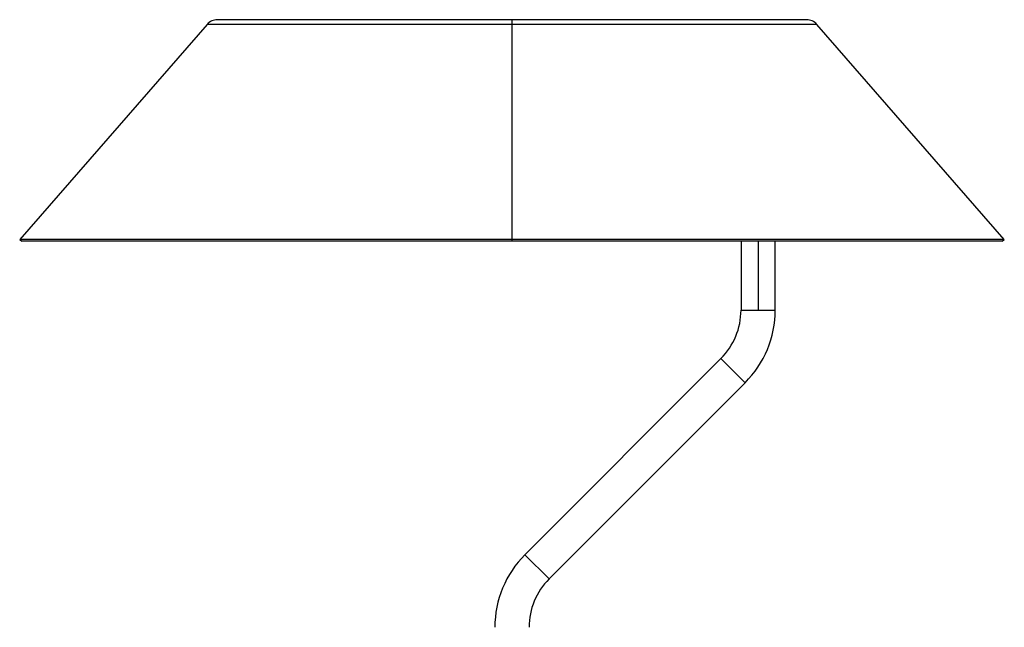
# Paper-space layout '_Posterior' of a CAD drawing. Header units: millimetres. Extents: x -180 to 180, y -27 to 403.
# Tile 4 of 4: x -180 to 180, y 181 to 403. Entities that reach past the tile are written whole.
import ezdxf

# ---------------------------------------------------------------- set-up
doc = ezdxf.new("R2010")
doc.units = ezdxf.units.MM

psp = doc.layouts.new('_Posterior')

# ---------------------------------------------------------------- linework, layer by layer
at = {"color": 7, "linetype": 'Continuous', "lineweight": 25}
for p, q in [((-111.45, 401.29), (-179.98, 322.71)), ((107.73, 403.01), (-107.68, 403.01)), ((0.02, 403.01), (0.02, 322.05)), ((180.02, 322.71), (111.49, 401.29)), ((-179.98, 322.71), (-179.23, 322.05)), ((180.02, 322.71), (-179.98, 322.71)), ((179.27, 322.05), (-179.23, 322.05)), ((83.75, 322.05), (83.75, 296.9)), ((96.25, 296.9), (96.25, 322.05)), ((179.27, 322.05), (180.02, 322.71)), ((83.75, 296.9), (96.25, 296.9)), ((76.43, 279.22), (4.73, 207.53)), ((76.43, 279.22), (85.27, 270.38)), ((85.27, 270.38), (13.57, 198.69)), ((4.73, 207.53), (13.57, 198.69))]:
    psp.add_line(p, q, dxfattribs=at)
at = {"color": 8, "linetype": 'Continuous', "lineweight": 25}
for p, q in [((111.49, 401.29), (-111.45, 401.29)), ((90, 322.05), (90, 296.9))]:
    psp.add_line(p, q, dxfattribs=at)
at = {"color": 7, "linetype": 'Continuous', "lineweight": 25}
for centre, radius, start, end in [((-107.68, 398.01), 5, 90, 138.9098), ((107.73, 398.01), 5, 41.0902, 90), ((58.75, 296.9), 25, 314.9987, 0), ((58.75, 296.9), 37.5, 314.9987, 0), ((31.25, 181.01), 37.5, 134.9987, 180), ((31.25, 181.01), 25, 134.9987, 180)]:
    psp.add_arc(centre, radius, start, end, dxfattribs=at)

doc.saveas('drawing.dxf')
